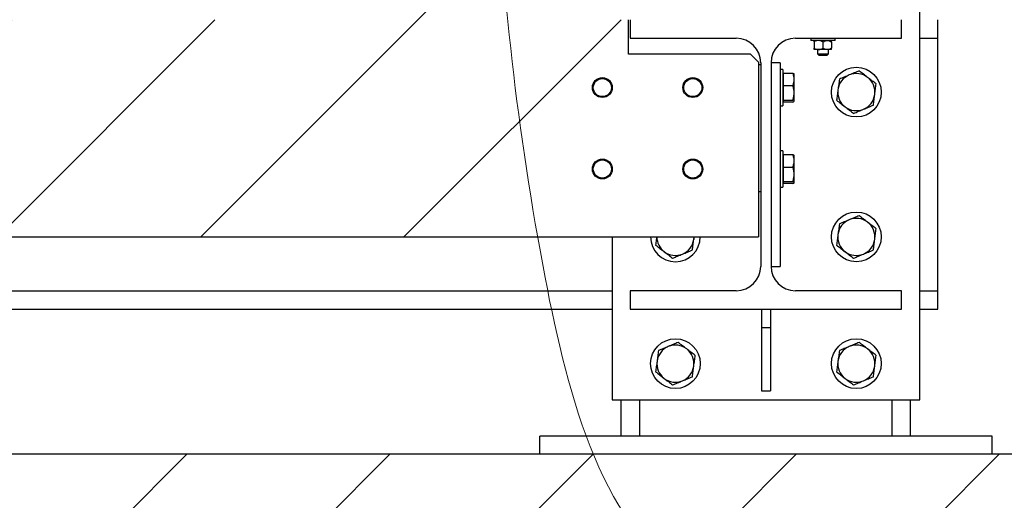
# Model space of a CAD drawing. Header units: millimetres. Extents: x 0 to 841, y 0 to 594.
# Tile 47 of 111: x 420 to 442, y 517 to 528. Entities that reach past the tile are written whole.
import ezdxf

# ---------------------------------------------------------------- set-up
doc = ezdxf.new("R2010")
doc.units = ezdxf.units.MM
doc.layers.add('TRAIT-FINS', color=9, linetype='Continuous')
doc.layers.add('TRAIT-FORT', color=4, linetype='Continuous', lineweight=25)
pattern_1 = [(45, (0, 0), (-13.4704, 13.4704), []), (45, (4.49, 2e-323), (-13.4704, 13.4704), []), (45, (8.98, 4e-323), (-13.4704, 13.4704), []), (45, (13.47, 6e-323), (-13.4704, 13.4704), [])]

msp = doc.modelspace()

# ---------------------------------------------------------------- hatches: boundary and pattern name
at = {"layer": 'TRAIT-FINS'}
h = msp.add_hatch(dxfattribs=at)
h.set_pattern_fill('DIN 201 ACIER ET FONTE', color=9, style=0, pattern_type=2)
h.set_pattern_definition([(45, (0, 0), (-13.4704, 13.4704), []), (45, (4.49, 0), (-13.4704, 13.4704), []), (45, (8.98, 0), (-13.4704, 13.4704), []), (45, (13.47, 0), (-13.4704, 13.4704), [])])
h.paths.add_polyline_path([(426.439, 527.671), (429.439, 527.671), (429.439, 527.951), (429.419, 527.971), (426.459, 527.971), (426.439, 527.951)], flags=0)
h = msp.add_hatch(dxfattribs=at)
h.set_pattern_fill('DIN 201 ACIER ET FONTE', color=9, style=0, pattern_type=2)
h.set_pattern_definition(pattern_1)
h.paths.add_polyline_path([(433.539, 527.671), (382.219, 527.671), (382.219, 526.911), (379.519, 526.911), (379.339, 526.731), (379.339, 522.871), (436.419, 522.871), (436.419, 526.731), (436.239, 526.911), (433.539, 526.911)], flags=0)
edge = h.paths.add_edge_path(flags=0)
edge.add_arc((380.794, 526.171), 0.22, 0, 360)
edge = h.paths.add_edge_path(flags=0)
edge.add_arc((382.794, 524.371), 0.22, 0, 360)
edge = h.paths.add_edge_path(flags=0)
edge.add_arc((432.964, 526.171), 0.22, 0, 360)
edge = h.paths.add_edge_path(flags=0)
edge.add_arc((434.964, 524.371), 0.22, 0, 360)
edge = h.paths.add_edge_path(flags=0)
edge.add_arc((434.964, 526.171), 0.22, 0, 360)
edge = h.paths.add_edge_path(flags=0)
edge.add_arc((432.964, 524.371), 0.22, 0, 360)
edge = h.paths.add_edge_path(flags=0)
edge.add_arc((382.794, 526.171), 0.22, 0, 360)
edge = h.paths.add_edge_path(flags=0)
edge.add_arc((380.794, 524.371), 0.22, 0, 360)
h = msp.add_hatch(dxfattribs=at)
h.set_pattern_fill('DIN 201 ACIER ET FONTE', color=9, style=0, pattern_type=2)
h.set_pattern_definition(pattern_1)
edge = h.paths.add_edge_path(flags=0)
edge.add_line((433.579, 521.681), (433.579, 521.271))
edge.add_line((433.579, 521.271), (439.579, 521.271))
edge.add_line((439.579, 521.271), (439.579, 521.681))
edge.add_line((439.579, 521.681), (437.234, 521.681))
edge.add_arc((437.234, 522.221), 0.54, 180, 270, ccw=False)
edge.add_line((436.694, 522.221), (436.694, 526.721))
edge.add_arc((437.234, 526.721), 0.54, 90, 180, ccw=False)
edge.add_line((437.234, 527.261), (439.579, 527.261))
edge.add_line((439.579, 527.261), (439.579, 527.671))
edge.add_line((439.579, 527.671), (433.579, 527.671))
edge.add_line((433.579, 527.671), (433.579, 527.261))
edge.add_line((433.579, 527.261), (435.924, 527.261))
edge.add_arc((435.924, 526.721), 0.54, 0, 90, ccw=False)
edge.add_line((436.464, 526.721), (436.464, 522.221))
edge.add_arc((435.924, 522.221), 0.54, 270, 360, ccw=False)
edge.add_line((435.924, 521.681), (433.579, 521.681))
h = msp.add_hatch(dxfattribs=at)
h.set_pattern_fill('DIN 201 ACIER ET FONTE', color=9, style=0, pattern_type=2)
h.set_pattern_definition(pattern_1)
h.paths.add_polyline_path([(436.894, 522.221), (436.894, 526.721), (436.694, 526.721), (436.694, 522.221)], flags=0)
h = msp.add_hatch(dxfattribs=at)
h.set_pattern_fill('DIN 201 ACIER ET FONTE', color=9, style=0, pattern_type=2)
h.set_pattern_definition(pattern_1)
edge = h.paths.add_edge_path(flags=0)
edge.add_arc((432.964, 526.171), 0.2, 0, 360)
h = msp.add_hatch(dxfattribs=at)
h.set_pattern_fill('DIN 201 ACIER ET FONTE', color=9, style=0, pattern_type=2)
h.set_pattern_definition(pattern_1)
edge = h.paths.add_edge_path(flags=0)
edge.add_arc((434.964, 526.171), 0.2, 0, 360)
h = msp.add_hatch(dxfattribs=at)
h.set_pattern_fill('DIN 201 ACIER ET FONTE', color=9, style=0, pattern_type=2)
h.set_pattern_definition(pattern_1)
edge = h.paths.add_edge_path(flags=0)
edge.add_arc((432.964, 524.371), 0.2, 0, 360)
h = msp.add_hatch(dxfattribs=at)
h.set_pattern_fill('DIN 201 ACIER ET FONTE', color=9, style=0, pattern_type=2)
h.set_pattern_definition(pattern_1)
edge = h.paths.add_edge_path(flags=0)
edge.add_arc((434.964, 524.371), 0.2, 0, 360)
h = msp.add_hatch(dxfattribs=at)
h.set_pattern_fill('ANSI31', color=9, style=0)
h.paths.add_polyline_path([(429.704, 510.071), (431.204, 510.071), (433.204, 516.471), (445.204, 516.471), (447.204, 510.071), (448.704, 510.071), (450.704, 516.471), (462.704, 516.471), (464.704, 510.071), (466.204, 510.071), (468.204, 516.471), (480.204, 516.471), (482.204, 510.071), (484.454, 510.071), (484.454, 504.071), (494.994, 504.071), (494.994, 510.071), (499.207, 510.071), (499.207, 518.071), (362.875, 518.071), (362.875, 504.071), (376.454, 504.071), (376.454, 510.071), (378.704, 510.071), (380.704, 516.471), (392.704, 516.471), (394.704, 510.071), (396.204, 510.071), (398.204, 516.471), (410.204, 516.471), (412.204, 510.071), (413.704, 510.071), (415.704, 516.471), (427.704, 516.471)], flags=0)

# ---------------------------------------------------------------- linework, layer by layer
at = {"color": 7, "linetype": 'Continuous', "lineweight": 18}
msp.add_open_spline([(438.261, 539.896), (435.803, 540.18), (430.062, 540.394), (430.58, 530.385), (431.206, 523.509), (434.046, 511.653), (449.313, 518.348), (445.196, 529.246), (444.458, 538.92), (439.637, 539.737), (438.261, 539.896)], degree=3, knots=[0, 0, 0, 0, 0.0994286, 0.2047837, 0.3510834, 0.4641216, 0.6460932, 0.789314, 0.94436, 1, 1, 1, 1], dxfattribs=at)
at = {"layer": 'TRAIT-FORT', "color": 4, "linetype": 'Continuous', "lineweight": 25}
for p, q in [((439.979, 519.271), (439.979, 531.271)), ((433.539, 526.911), (433.539, 527.671)), ((433.579, 527.671), (433.579, 527.261)), ((439.579, 527.261), (439.579, 527.671)), ((440.379, 527.261), (440.379, 527.671)), ((433.579, 527.261), (435.924, 527.261)), ((437.234, 527.261), (439.579, 527.261)), ((437.57, 527.261), (437.57, 527.211)), ((438.109, 527.211), (437.57, 527.211)), ((438.109, 527.211), (438.109, 527.261)), ((439.979, 527.261), (440.379, 527.261)), ((440.379, 526.721), (440.379, 527.261)), ((437.649, 527.181), (437.649, 527.04)), ((437.744, 527.011), (437.649, 527.011)), ((437.719, 527.011), (437.719, 526.916)), ((437.935, 527.011), (437.744, 527.011)), ((437.839, 527.181), (437.839, 527.04)), ((438.029, 527.011), (437.935, 527.011)), ((437.96, 526.916), (437.96, 527.011)), ((438.029, 527.181), (438.029, 527.04)), ((436.239, 526.911), (433.539, 526.911)), ((436.239, 526.911), (436.419, 526.731)), ((437.719, 526.916), (437.754, 526.881)), ((437.719, 526.916), (437.839, 526.916)), ((437.839, 526.881), (437.754, 526.881)), ((437.839, 526.916), (437.96, 526.916)), ((437.924, 526.881), (437.839, 526.881)), ((437.924, 526.881), (437.96, 526.916)), ((436.419, 526.731), (436.419, 522.871)), ((436.464, 526.671), (436.419, 526.671)), ((436.464, 526.721), (436.464, 522.221)), ((436.694, 526.721), (436.694, 522.221)), ((436.894, 526.721), (436.694, 526.721)), ((436.894, 526.721), (436.894, 522.221)), ((436.954, 526.571), (436.894, 526.571)), ((436.954, 526.571), (436.954, 525.771)), ((440.379, 522.221), (440.379, 526.721)), ((436.97, 526.448), (436.954, 526.448)), ((436.97, 526.49), (437.178, 526.49)), ((436.97, 526.215), (436.97, 526.49)), ((437.205, 526.471), (437.202, 526.474)), ((437.205, 526.353), (437.205, 526.471)), ((437.205, 526.055), (437.205, 526.353)), ((436.97, 526.215), (437.178, 526.215)), ((436.97, 525.896), (436.97, 526.215)), ((436.954, 525.894), (436.97, 525.894)), ((436.97, 525.896), (437.178, 525.896)), ((436.97, 525.851), (436.97, 525.896)), ((437.205, 525.873), (437.205, 526.055)), ((436.894, 525.771), (436.954, 525.771)), ((437.178, 525.851), (436.97, 525.851)), ((437.202, 525.867), (437.205, 525.871)), ((437.205, 525.871), (437.205, 525.873)), ((436.954, 524.771), (436.894, 524.771)), ((436.954, 524.771), (436.954, 523.971)), ((436.97, 524.648), (436.954, 524.648)), ((436.97, 524.69), (437.178, 524.69)), ((436.97, 524.415), (436.97, 524.69)), ((437.205, 524.671), (437.202, 524.674)), ((437.205, 524.553), (437.205, 524.671)), ((436.97, 524.415), (437.178, 524.415)), ((436.97, 524.096), (436.97, 524.415)), ((437.205, 524.255), (437.205, 524.553)), ((437.205, 524.073), (437.205, 524.255)), ((436.894, 523.971), (436.954, 523.971)), ((436.954, 524.094), (436.97, 524.094)), ((436.97, 524.096), (437.178, 524.096)), ((436.97, 524.051), (436.97, 524.096)), ((437.178, 524.051), (436.97, 524.051)), ((437.202, 524.067), (437.205, 524.071)), ((437.205, 524.071), (437.205, 524.073)), ((436.419, 523.871), (436.464, 523.871)), ((379.34, 522.871), (436.419, 522.871)), ((433.179, 522.871), (433.179, 519.271)), ((434.986, 522.817), (434.993, 522.871)), ((434.989, 522.871), (434.986, 522.817)), ((436.694, 522.221), (436.894, 522.221)), ((440.379, 521.681), (440.379, 522.221)), ((382.579, 521.681), (433.179, 521.681)), ((435.924, 521.681), (433.579, 521.681)), ((433.579, 521.681), (433.579, 521.271)), ((439.579, 521.681), (437.234, 521.681)), ((439.579, 521.271), (439.579, 521.681)), ((439.979, 521.681), (440.379, 521.681)), ((440.379, 521.271), (440.379, 521.681)), ((382.579, 521.271), (433.179, 521.271)), ((433.579, 521.271), (439.579, 521.271)), ((436.479, 521.271), (436.479, 520.871)), ((436.679, 521.271), (436.679, 520.871)), ((439.979, 521.271), (440.379, 521.271)), ((436.479, 520.871), (436.479, 519.471)), ((436.479, 520.871), (436.679, 520.871)), ((436.679, 520.871), (436.679, 519.471)), ((436.479, 519.471), (436.679, 519.471)), ((433.179, 519.271), (439.979, 519.271)), ((433.379, 518.471), (433.379, 519.271)), ((433.789, 518.471), (433.789, 519.271)), ((439.369, 518.471), (439.369, 519.271)), ((439.779, 518.471), (439.779, 519.271)), ((441.58, 518.471), (431.58, 518.471)), ((431.58, 518.071), (431.58, 518.471)), ((441.58, 518.071), (441.58, 518.471)), ((499.207, 518.071), (362.875, 518.071))]:
    msp.add_line(p, q, dxfattribs=at)
for centre, radius in [((438.579, 526.071), 0.55), ((432.964, 526.171), 0.22), ((432.964, 526.171), 0.2), ((434.964, 526.171), 0.22), ((434.964, 526.171), 0.2), ((432.964, 524.371), 0.22), ((434.964, 524.371), 0.22), ((432.964, 524.371), 0.2), ((434.964, 524.371), 0.2), ((438.579, 522.871), 0.55), ((434.579, 520.071), 0.55), ((438.579, 520.071), 0.55)]:
    msp.add_circle(centre, radius, dxfattribs=at)
for centre, radius, start, end in [((435.924, 526.721), 0.54, 0, 90), ((437.234, 526.721), 0.54, 90, 180), ((438.579, 526.071), 0.41, 112.5227, 172.5227), ((438.579, 526.071), 0.41, 52.5227, 112.5227), ((438.579, 526.071), 0.41, 352.5227, 52.5227), ((438.579, 526.071), 0.41, 172.5227, 232.5227), ((438.579, 526.071), 0.41, 292.5227, 352.5227), ((438.579, 526.071), 0.41, 232.5227, 292.5227), ((438.579, 522.871), 0.41, 52.5227, 112.5227), ((438.579, 522.871), 0.41, 112.5227, 172.5227), ((438.579, 522.871), 0.41, 352.5227, 52.5227), ((434.579, 522.871), 0.55, 180, 0), ((434.579, 522.871), 0.41, 180, 232.5227), ((438.579, 522.871), 0.41, 172.5227, 232.5227), ((434.579, 522.871), 0.41, 292.5227, 352.5227), ((438.579, 522.871), 0.41, 292.5227, 352.5227), ((434.579, 522.871), 0.41, 232.5227, 292.5227), ((438.579, 522.871), 0.41, 232.5227, 292.5227), ((435.924, 522.221), 0.54, 270, 0), ((437.234, 522.221), 0.54, 180, 270), ((434.579, 520.071), 0.41, 112.5227, 172.5227), ((434.579, 520.071), 0.41, 52.5227, 112.5227), ((438.579, 520.071), 0.41, 112.5227, 172.5227), ((438.579, 520.071), 0.41, 52.5227, 112.5227), ((434.579, 520.071), 0.41, 352.5227, 52.5227), ((438.579, 520.071), 0.41, 352.5227, 52.5227), ((434.579, 520.071), 0.41, 172.5227, 232.5227), ((434.579, 520.071), 0.41, 292.5227, 352.5227), ((438.579, 520.071), 0.41, 172.5227, 232.5227), ((438.579, 520.071), 0.41, 292.5227, 352.5227), ((434.579, 520.071), 0.41, 232.5227, 292.5227), ((438.579, 520.071), 0.41, 232.5227, 292.5227)]:
    msp.add_arc(centre, radius, start, end, dxfattribs=at)
for points, knots in [([(437.744, 527.211), (437.728, 527.209), (437.694, 527.206), (437.664, 527.189), (437.649, 527.181)], [0, 0, 0, 0, 0.504349, 1, 1, 1, 1]), ([(437.649, 527.181), (437.649, 527.185), (437.649, 527.195), (437.649, 527.206), (437.649, 527.21), (437.649, 527.211), (437.649, 527.211)], [0, 0, 0, 0, 0.237167, 0.588972, 0.952024, 1, 1, 1, 1]), ([(437.839, 527.181), (437.826, 527.188), (437.8, 527.202), (437.767, 527.21), (437.748, 527.211), (437.744, 527.211)], [0, 0, 0, 0, 0.430938, 0.879162, 1, 1, 1, 1]), ([(437.839, 527.181), (437.852, 527.188), (437.879, 527.202), (437.912, 527.21), (437.931, 527.211), (437.935, 527.211)], [0, 0, 0, 0, 0.432149, 0.879419, 1, 1, 1, 1]), ([(437.935, 527.211), (437.951, 527.209), (437.984, 527.205), (438.014, 527.189), (438.029, 527.181)], [0, 0, 0, 0, 0.50213, 1, 1, 1, 1]), ([(438.029, 527.181), (438.029, 527.185), (438.029, 527.195), (438.029, 527.206), (438.029, 527.21), (438.029, 527.211), (438.029, 527.211)], [0, 0, 0, 0, 0.237167, 0.588972, 0.952024, 1, 1, 1, 1]), ([(437.649, 527.04), (437.663, 527.033), (437.689, 527.019), (437.722, 527.011), (437.74, 527.011), (437.744, 527.011)], [0, 0, 0, 0, 0.433417, 0.879738, 1, 1, 1, 1]), ([(437.649, 527.011), (437.649, 527.011), (437.649, 527.011), (437.649, 527.015), (437.649, 527.026), (437.649, 527.036), (437.649, 527.04)], [0, 0, 0, 0, 0.047976, 0.398783, 0.762832, 1, 1, 1, 1]), ([(437.744, 527.011), (437.761, 527.012), (437.794, 527.016), (437.824, 527.032), (437.839, 527.04)], [0, 0, 0, 0, 0.504675, 1, 1, 1, 1]), ([(437.935, 527.011), (437.918, 527.012), (437.885, 527.016), (437.854, 527.032), (437.839, 527.04)], [0, 0, 0, 0, 0.503594, 1, 1, 1, 1]), ([(438.029, 527.04), (438.016, 527.033), (437.99, 527.019), (437.957, 527.011), (437.938, 527.011), (437.935, 527.011)], [0, 0, 0, 0, 0.433417, 0.879738, 1, 1, 1, 1]), ([(438.029, 527.011), (438.029, 527.011), (438.029, 527.011), (438.029, 527.015), (438.029, 527.026), (438.029, 527.036), (438.029, 527.04)], [0, 0, 0, 0, 0.047976, 0.398783, 0.762832, 1, 1, 1, 1]), ([(438.641, 526.54), (438.605, 526.525), (438.533, 526.495), (438.459, 526.465), (438.422, 526.449)], [0, 0, 0, 0, 0.498055, 1, 1, 1, 1]), ([(438.829, 526.396), (438.798, 526.42), (438.734, 526.468), (438.672, 526.516), (438.641, 526.54)], [0, 0, 0, 0, 0.497761, 1, 1, 1, 1]), ([(437.205, 526.353), (437.203, 526.376), (437.2, 526.423), (437.185, 526.468), (437.178, 526.49)], [0, 0, 0, 0, 0.49469, 1, 1, 1, 1]), ([(437.178, 526.49), (437.185, 526.487), (437.197, 526.481), (437.2, 526.475), (437.201, 526.473)], [0, 0, 0, 0, 0.63794, 1, 1, 1, 1]), ([(437.178, 526.215), (437.185, 526.238), (437.2, 526.283), (437.203, 526.329), (437.205, 526.353)], [0, 0, 0, 0, 0.4952398, 1, 1, 1, 1]), ([(438.204, 526.359), (438.199, 526.32), (438.188, 526.242), (438.178, 526.163), (438.173, 526.124)], [0, 0, 0, 0, 0.498094, 1, 1, 1, 1]), ([(438.422, 526.449), (438.386, 526.434), (438.312, 526.404), (438.24, 526.374), (438.204, 526.359)], [0, 0, 0, 0, 0.498344, 1, 1, 1, 1]), ([(439.017, 526.252), (438.986, 526.276), (438.924, 526.323), (438.861, 526.372), (438.829, 526.396)], [0, 0, 0, 0, 0.498155, 1, 1, 1, 1]), ([(437.205, 526.055), (437.203, 526.082), (437.2, 526.136), (437.185, 526.189), (437.178, 526.215)], [0, 0, 0, 0, 0.494691, 1, 1, 1, 1]), ([(438.173, 526.124), (438.168, 526.085), (438.158, 526.006), (438.147, 525.928), (438.142, 525.889)], [0, 0, 0, 0, 0.4976697, 1, 1, 1, 1]), ([(438.986, 526.017), (438.991, 526.056), (439.002, 526.135), (439.012, 526.213), (439.017, 526.252)], [0, 0, 0, 0, 0.497826, 1, 1, 1, 1]), ([(437.178, 525.896), (437.185, 525.922), (437.2, 525.974), (437.203, 526.028), (437.205, 526.055)], [0, 0, 0, 0, 0.495379, 1, 1, 1, 1]), ([(437.205, 525.873), (437.203, 525.877), (437.2, 525.884), (437.185, 525.892), (437.178, 525.896)], [0, 0, 0, 0, 0.495109, 1, 1, 1, 1]), ([(438.142, 525.889), (438.173, 525.866), (438.235, 525.818), (438.298, 525.769), (438.33, 525.745)], [0, 0, 0, 0, 0.497655, 1, 1, 1, 1]), ([(438.955, 525.783), (438.96, 525.821), (438.97, 525.899), (438.981, 525.978), (438.986, 526.017)], [0, 0, 0, 0, 0.498114, 1, 1, 1, 1]), ([(437.178, 525.851), (437.185, 525.854), (437.2, 525.862), (437.203, 525.869), (437.205, 525.873)], [0, 0, 0, 0, 0.495542, 1, 1, 1, 1]), ([(438.33, 525.745), (438.361, 525.721), (438.424, 525.673), (438.487, 525.625), (438.518, 525.601)], [0, 0, 0, 0, 0.498262, 1, 1, 1, 1]), ([(438.518, 525.601), (438.554, 525.616), (438.626, 525.646), (438.7, 525.677), (438.737, 525.692)], [0, 0, 0, 0, 0.498651, 1, 1, 1, 1]), ([(438.737, 525.692), (438.773, 525.707), (438.846, 525.737), (438.919, 525.767), (438.955, 525.783)], [0, 0, 0, 0, 0.49775, 1, 1, 1, 1]), ([(437.205, 524.553), (437.203, 524.576), (437.2, 524.623), (437.185, 524.668), (437.178, 524.69)], [0, 0, 0, 0, 0.49469, 1, 1, 1, 1]), ([(437.178, 524.69), (437.185, 524.687), (437.197, 524.681), (437.2, 524.675), (437.201, 524.673)], [0, 0, 0, 0, 0.6379442, 1, 1, 1, 1]), ([(437.178, 524.415), (437.185, 524.438), (437.2, 524.483), (437.203, 524.529), (437.205, 524.553)], [0, 0, 0, 0, 0.495219, 1, 1, 1, 1]), ([(437.205, 524.255), (437.203, 524.282), (437.2, 524.336), (437.185, 524.389), (437.178, 524.415)], [0, 0, 0, 0, 0.494691, 1, 1, 1, 1]), ([(437.178, 524.096), (437.185, 524.122), (437.2, 524.174), (437.203, 524.228), (437.205, 524.255)], [0, 0, 0, 0, 0.495379, 1, 1, 1, 1]), ([(437.205, 524.073), (437.203, 524.077), (437.2, 524.084), (437.185, 524.092), (437.178, 524.096)], [0, 0, 0, 0, 0.495109, 1, 1, 1, 1]), ([(437.178, 524.051), (437.185, 524.054), (437.2, 524.062), (437.203, 524.069), (437.205, 524.073)], [0, 0, 0, 0, 0.495539, 1, 1, 1, 1]), ([(438.641, 523.34), (438.605, 523.325), (438.533, 523.295), (438.459, 523.265), (438.422, 523.249)], [0, 0, 0, 0, 0.498059, 1, 1, 1, 1]), ([(438.829, 523.196), (438.798, 523.22), (438.734, 523.268), (438.672, 523.316), (438.641, 523.34)], [0, 0, 0, 0, 0.497749, 1, 1, 1, 1]), ([(438.204, 523.159), (438.199, 523.12), (438.188, 523.042), (438.178, 522.963), (438.173, 522.924)], [0, 0, 0, 0, 0.498104, 1, 1, 1, 1]), ([(438.422, 523.249), (438.386, 523.234), (438.312, 523.204), (438.24, 523.174), (438.204, 523.159)], [0, 0, 0, 0, 0.498347, 1, 1, 1, 1]), ([(439.017, 523.052), (438.986, 523.076), (438.924, 523.123), (438.861, 523.172), (438.829, 523.196)], [0, 0, 0, 0, 0.498149, 1, 1, 1, 1]), ([(434.166, 522.871), (434.163, 522.849), (434.155, 522.788), (434.147, 522.728), (434.142, 522.689)], [0, 0, 0, 0, 0.350954, 1, 1, 1, 1]), ([(438.173, 522.924), (438.168, 522.885), (438.158, 522.806), (438.147, 522.728), (438.142, 522.689)], [0, 0, 0, 0, 0.4976697, 1, 1, 1, 1]), ([(438.986, 522.817), (438.991, 522.856), (439.002, 522.935), (439.012, 523.013), (439.017, 523.052)], [0, 0, 0, 0, 0.497836, 1, 1, 1, 1]), ([(434.142, 522.689), (434.173, 522.666), (434.235, 522.618), (434.298, 522.569), (434.33, 522.545)], [0, 0, 0, 0, 0.497643, 1, 1, 1, 1]), ([(434.955, 522.583), (434.96, 522.621), (434.97, 522.699), (434.981, 522.778), (434.986, 522.817)], [0, 0, 0, 0, 0.498104, 1, 1, 1, 1]), ([(438.142, 522.689), (438.173, 522.666), (438.235, 522.618), (438.298, 522.569), (438.33, 522.545)], [0, 0, 0, 0, 0.497643, 1, 1, 1, 1]), ([(438.955, 522.583), (438.96, 522.621), (438.97, 522.699), (438.981, 522.778), (438.986, 522.817)], [0, 0, 0, 0, 0.498104, 1, 1, 1, 1]), ([(434.33, 522.545), (434.361, 522.521), (434.424, 522.473), (434.486, 522.425), (434.518, 522.401)], [0, 0, 0, 0, 0.497238, 1, 1, 1, 1]), ([(434.518, 522.401), (434.554, 522.416), (434.626, 522.446), (434.7, 522.477), (434.737, 522.492)], [0, 0, 0, 0, 0.4974703, 1, 1, 1, 1]), ([(434.737, 522.492), (434.773, 522.507), (434.846, 522.537), (434.919, 522.567), (434.955, 522.583)], [0, 0, 0, 0, 0.497754, 1, 1, 1, 1]), ([(438.33, 522.545), (438.361, 522.521), (438.424, 522.473), (438.487, 522.425), (438.518, 522.401)], [0, 0, 0, 0, 0.49825, 1, 1, 1, 1]), ([(438.518, 522.401), (438.554, 522.416), (438.626, 522.446), (438.7, 522.477), (438.737, 522.492)], [0, 0, 0, 0, 0.498647, 1, 1, 1, 1]), ([(438.737, 522.492), (438.773, 522.507), (438.846, 522.537), (438.919, 522.567), (438.955, 522.583)], [0, 0, 0, 0, 0.497754, 1, 1, 1, 1]), ([(434.422, 520.449), (434.386, 520.434), (434.312, 520.404), (434.24, 520.374), (434.204, 520.359)], [0, 0, 0, 0, 0.49775, 1, 1, 1, 1]), ([(434.641, 520.54), (434.605, 520.525), (434.533, 520.495), (434.459, 520.465), (434.422, 520.449)], [0, 0, 0, 0, 0.4974741, 1, 1, 1, 1]), ([(434.829, 520.396), (434.797, 520.42), (434.735, 520.468), (434.672, 520.516), (434.641, 520.54)], [0, 0, 0, 0, 0.49725, 1, 1, 1, 1]), ([(438.422, 520.449), (438.386, 520.434), (438.312, 520.404), (438.24, 520.374), (438.204, 520.359)], [0, 0, 0, 0, 0.498344, 1, 1, 1, 1]), ([(438.641, 520.54), (438.605, 520.525), (438.533, 520.495), (438.459, 520.465), (438.422, 520.449)], [0, 0, 0, 0, 0.498063, 1, 1, 1, 1]), ([(438.829, 520.396), (438.798, 520.42), (438.734, 520.468), (438.672, 520.516), (438.641, 520.54)], [0, 0, 0, 0, 0.497761, 1, 1, 1, 1]), ([(434.204, 520.359), (434.199, 520.32), (434.188, 520.242), (434.178, 520.163), (434.173, 520.124)], [0, 0, 0, 0, 0.498114, 1, 1, 1, 1]), ([(435.017, 520.252), (434.986, 520.276), (434.924, 520.323), (434.86, 520.372), (434.829, 520.396)], [0, 0, 0, 0, 0.497655, 1, 1, 1, 1]), ([(434.986, 520.017), (434.991, 520.056), (435.002, 520.135), (435.012, 520.213), (435.017, 520.252)], [0, 0, 0, 0, 0.497836, 1, 1, 1, 1]), ([(438.204, 520.359), (438.199, 520.32), (438.188, 520.242), (438.178, 520.163), (438.173, 520.124)], [0, 0, 0, 0, 0.498114, 1, 1, 1, 1]), ([(439.017, 520.252), (438.986, 520.276), (438.924, 520.323), (438.861, 520.372), (438.829, 520.396)], [0, 0, 0, 0, 0.498161, 1, 1, 1, 1]), ([(438.986, 520.017), (438.991, 520.056), (439.002, 520.135), (439.012, 520.213), (439.017, 520.252)], [0, 0, 0, 0, 0.497836, 1, 1, 1, 1]), ([(434.173, 520.124), (434.168, 520.085), (434.157, 520.006), (434.147, 519.928), (434.142, 519.889)], [0, 0, 0, 0, 0.497826, 1, 1, 1, 1]), ([(434.955, 519.783), (434.96, 519.821), (434.97, 519.899), (434.981, 519.978), (434.986, 520.017)], [0, 0, 0, 0, 0.498094, 1, 1, 1, 1]), ([(438.173, 520.124), (438.168, 520.085), (438.158, 520.006), (438.147, 519.928), (438.142, 519.889)], [0, 0, 0, 0, 0.49766, 1, 1, 1, 1]), ([(438.955, 519.783), (438.96, 519.821), (438.97, 519.899), (438.981, 519.978), (438.986, 520.017)], [0, 0, 0, 0, 0.498094, 1, 1, 1, 1]), ([(434.142, 519.889), (434.173, 519.866), (434.235, 519.818), (434.298, 519.769), (434.33, 519.745)], [0, 0, 0, 0, 0.497649, 1, 1, 1, 1]), ([(438.142, 519.889), (438.173, 519.866), (438.235, 519.818), (438.298, 519.769), (438.33, 519.745)], [0, 0, 0, 0, 0.497649, 1, 1, 1, 1]), ([(434.33, 519.745), (434.361, 519.721), (434.424, 519.673), (434.486, 519.625), (434.518, 519.601)], [0, 0, 0, 0, 0.49725, 1, 1, 1, 1]), ([(434.518, 519.601), (434.554, 519.616), (434.626, 519.646), (434.7, 519.677), (434.737, 519.692)], [0, 0, 0, 0, 0.497467, 1, 1, 1, 1]), ([(434.737, 519.692), (434.773, 519.707), (434.846, 519.737), (434.919, 519.767), (434.955, 519.783)], [0, 0, 0, 0, 0.49775, 1, 1, 1, 1]), ([(438.33, 519.745), (438.361, 519.721), (438.424, 519.673), (438.487, 519.625), (438.518, 519.601)], [0, 0, 0, 0, 0.498262, 1, 1, 1, 1]), ([(438.518, 519.601), (438.554, 519.616), (438.626, 519.646), (438.7, 519.677), (438.737, 519.692)], [0, 0, 0, 0, 0.498643, 1, 1, 1, 1]), ([(438.737, 519.692), (438.773, 519.707), (438.846, 519.737), (438.919, 519.767), (438.955, 519.783)], [0, 0, 0, 0, 0.49775, 1, 1, 1, 1])]:
    msp.add_open_spline(points, degree=3, knots=knots, dxfattribs=at)

doc.saveas('drawing.dxf')
